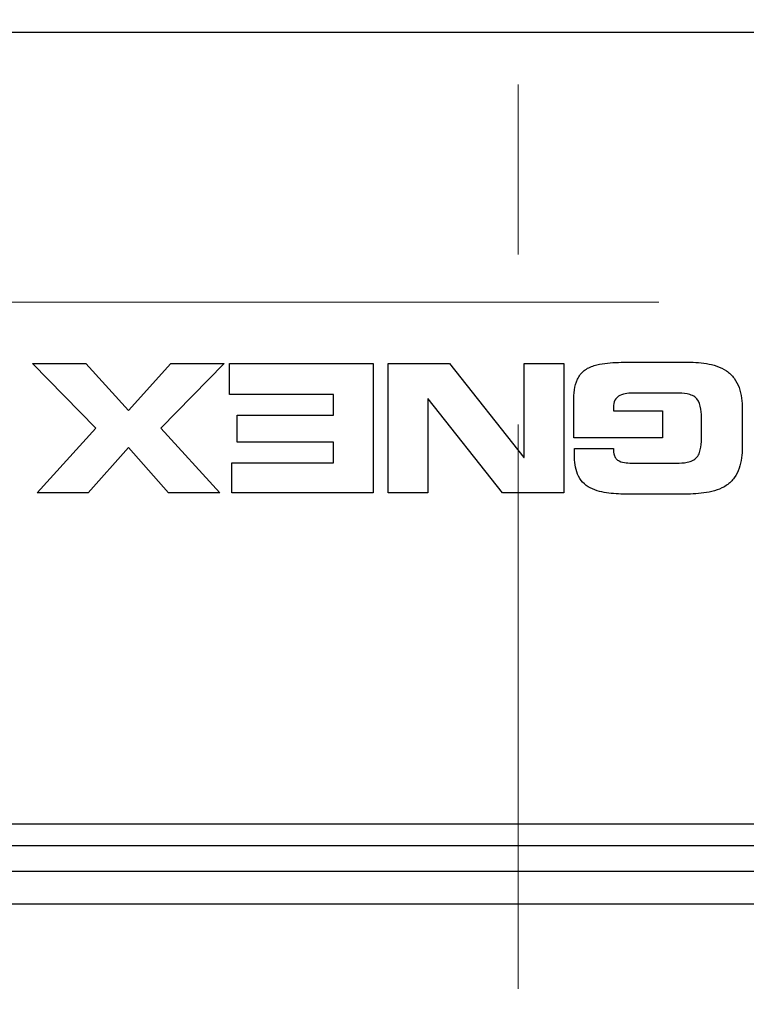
# Model space of a CAD drawing. Header units: millimetres. Extents: x 10 to 272, y 8 to 208.
# Tile 44 of 75: x 72 to 83, y 87 to 101. Entities that reach past the tile are written whole.
import ezdxf

# ---------------------------------------------------------------- set-up
doc = ezdxf.new("R2010")
doc.units = ezdxf.units.MM
doc.linetypes.add('CENTERX2', pattern=[20.32, 12.7, -2.54, 2.54, -2.54])
doc.styles.add('SLDTEXTSTYLE1', font='TXT', dxfattribs={"width": 0.605})
doc.dimstyles.new('SLDDIMSTYLE2', dxfattribs={"dimtxt": 2.054655, "dimasz": 3, "dimexe": 0, "dimexo": 0.0625, "dimgap": 0.513664, "dimtad": 0, "dimtih": 1, "dimtoh": 1, "dimdec": 1, "dimlfac": 2, "dimrnd": 1e-09, "dimzin": 12, "dimdsep": 46, "dimtxsty": 'SLDTEXTSTYLE1', "dimsah": 1, "dimcen": 0.09, "dimadec": 0, "dimazin": 3, "dimtfac": 1, "dimtdec": 1, "dimtofl": 0, "dimtmove": 0, "dimatfit": 3, "dimfxl": 1, "dimfrac": 2, "dimtolj": 1, "dimtzin": 12, "dimarcsym": 0})

# ---------------------------------------------------------------- blocks, each defined once
blk = doc.blocks.new('_D_3')
at = {"color": 7, "linetype": 'Continuous', "lineweight": 18}
for p, q in [((103.838, 87.565), (103.838, 80.098)), ((65.112, 86.982), (65.112, 80.098)), ((84.134, 83.175), (83.429, 83.175)), ((83.429, 83.175), (83.429, 80.02)), ((89.622, 83.175), (90.328, 83.175)), ((90.328, 83.175), (90.328, 80.02)), ((65.112, 81.598), (76.765, 81.598)), ((103.838, 81.598), (91.503, 81.598)), ((83.429, 80.02), (84.134, 80.02)), ((90.328, 80.02), (89.622, 80.02))]:
    blk.add_line(p, q, dxfattribs=at)
for points in [[(65.112, 81.598), (68.112, 81.09), (68.112, 82.106)], [(103.838, 81.598), (100.838, 82.106), (100.838, 81.09)]]:
    blk.add_solid(points, dxfattribs=at)
at = {"color": 7, "linetype": 'Continuous', "lineweight": 18, "char_height": 2.1167, "attachment_point": 1, "style": 'SLDTEXTSTYLE1'}
for s, insert in [('77.5', (77.236, 82.748)), ('3.05', (84.134, 82.748))]:
    blk.add_mtext(s, dxfattribs=dict(at, insert=insert))
blk = doc.blocks.new('_D_4')
at = {"color": 7, "linetype": 'Continuous', "lineweight": 18}
for p, q in [((109.026, 89.407), (109.026, 74.406)), ((63.981, 88.518), (63.981, 74.406)), ((85.054, 77.484), (84.348, 77.484)), ((84.348, 77.484), (84.348, 74.328)), ((90.541, 77.484), (91.247, 77.484)), ((91.247, 77.484), (91.247, 74.328)), ((63.981, 75.906), (77.685, 75.906)), ((109.026, 75.906), (92.423, 75.906)), ((84.348, 74.328), (85.054, 74.328)), ((91.247, 74.328), (90.541, 74.328))]:
    blk.add_line(p, q, dxfattribs=at)
for points in [[(63.981, 75.906), (66.981, 75.398), (66.981, 76.414)], [(109.026, 75.906), (106.026, 76.414), (106.026, 75.398)]]:
    blk.add_solid(points, dxfattribs=at)
at = {"color": 7, "linetype": 'Continuous', "lineweight": 18, "char_height": 2.1167, "attachment_point": 1, "style": 'SLDTEXTSTYLE1'}
for s, insert in [('90.1', (78.155, 77.057)), ('3.55', (85.054, 77.057))]:
    blk.add_mtext(s, dxfattribs=dict(at, insert=insert))

msp = doc.modelspace()

# ---------------------------------------------------------------- linework, layer by layer
at = {"color": 7, "linetype": 'CENTERX2', "lineweight": 18}
for p, q in [((79.1124, 135.9111), (79.1124, 86.8463)), ((81.2123, 97.0989), (63.7663, 97.0989))]:
    msp.add_line(p, q, dxfattribs=at)
at = {"color": 7, "linetype": 'Continuous', "lineweight": 25}
for p, q in [((70.2497, 101.1319), (89.4674, 101.1319)), ((71.8598, 96.1839), (72.6538, 96.1839)), ((72.8057, 95.2167), (71.8598, 96.1839)), ((72.6538, 96.1839), (73.2907, 95.4832)), ((73.2907, 95.4832), (73.9275, 96.1839)), ((74.7215, 96.1839), (73.7756, 95.2167)), ((73.9275, 96.1839), (74.7215, 96.1839)), ((74.8031, 96.1839), (76.9481, 96.1839)), ((74.8031, 95.7203), (74.8031, 96.1839)), ((76.9481, 96.1839), (76.9481, 94.2548)), ((77.17, 96.1839), (78.0866, 96.1839)), ((77.17, 94.2548), (77.17, 96.1839)), ((78.0866, 96.1839), (79.1978, 94.7824)), ((79.2031, 96.1839), (79.7946, 96.1839)), ((79.2031, 94.7824), (79.2031, 96.1839)), ((79.7946, 96.1839), (79.7946, 94.2548)), ((80.8972, 96.2053), (81.6087, 96.2053)), ((81.4754, 95.7416), (80.8439, 95.7416)), ((76.3566, 95.7203), (74.8031, 95.7203)), ((76.3566, 95.4112), (76.3566, 95.7203)), ((77.7616, 95.6564), (77.7616, 94.2548)), ((77.7669, 95.6564), (77.7616, 95.6564)), ((78.878, 94.2548), (77.7669, 95.6564)), ((79.9433, 95.0755), (79.9433, 95.6244)), ((80.5348, 95.5311), (80.5348, 95.4752)), ((80.5348, 95.4752), (81.2702, 95.4752)), ((81.2702, 95.4752), (81.2702, 95.0755)), ((82.4587, 95.5071), (82.4587, 94.9316)), ((74.9177, 95.4112), (76.3566, 95.4112)), ((74.9177, 95.0115), (74.9177, 95.4112)), ((81.8511, 95.0995), (81.8511, 95.3393)), ((71.9264, 94.2548), (72.8057, 95.2167)), ((73.7756, 95.2167), (74.655, 94.2548)), ((76.3566, 95.0115), (74.9177, 95.0115)), ((76.3566, 94.7024), (76.3566, 95.0115)), ((81.2702, 95.0755), (79.9433, 95.0755)), ((73.2907, 94.9289), (72.6911, 94.2548)), ((73.8902, 94.2548), (73.2907, 94.9289)), ((79.9539, 94.9129), (80.5348, 94.9129)), ((79.9539, 94.8517), (79.9539, 94.9129)), ((79.1978, 94.7824), (79.2031, 94.7824)), ((74.8377, 94.7024), (76.3566, 94.7024)), ((74.8377, 94.2548), (74.8377, 94.7024)), ((80.8333, 94.6971), (81.4754, 94.6971)), ((72.6911, 94.2548), (71.9264, 94.2548)), ((74.655, 94.2548), (73.8902, 94.2548)), ((76.9481, 94.2548), (74.8377, 94.2548)), ((77.7616, 94.2548), (77.17, 94.2548)), ((79.7946, 94.2548), (78.878, 94.2548)), ((81.6087, 94.2335), (80.7187, 94.2335)), ((70.2497, 89.3069), (89.4674, 89.3069)), ((89.4675, 88.9819), (70.2497, 88.9819)), ((89.4636, 88.5981), (70.2536, 88.5981))]:
    msp.add_line(p, q, dxfattribs=at)
for points, knots in [([(79.9433, 95.6244), (79.9433, 95.6797), (79.946, 95.7347), (79.9618, 95.8435), (79.9752, 95.8982), (80.0215, 95.9983), (80.0555, 96.0435), (80.1422, 96.1123), (80.1929, 96.1358), (80.2989, 96.169), (80.3527, 96.1788), (80.4608, 96.1928), (80.5151, 96.1968), (80.6784, 96.205), (80.7879, 96.2053), (80.8972, 96.2053)], [0, 0, 0, 0, 0.125, 0.125, 0.25, 0.25, 0.375, 0.375, 0.5, 0.5, 0.625, 0.625, 0.75, 0.75, 1, 1, 1, 1]), ([(81.6087, 96.2053), (81.715, 96.2053), (81.8207, 96.2006), (82.0289, 96.166), (82.1343, 96.1352), (82.2676, 96.0452), (82.3069, 96.008), (82.3703, 95.9227), (82.3949, 95.8738), (82.4303, 95.7734), (82.4417, 95.7205), (82.4559, 95.6143), (82.4587, 95.5608), (82.4587, 95.5071)], [0, 0, 0, 0, 0.25, 0.25, 0.5, 0.5, 0.625, 0.625, 0.75, 0.75, 0.875, 0.875, 1, 1, 1, 1]), ([(80.8439, 95.7416), (80.8081, 95.7416), (80.7725, 95.7404), (80.7018, 95.7313), (80.6662, 95.7234), (80.6017, 95.6918), (80.5737, 95.6668), (80.5406, 95.6035), (80.5348, 95.5671), (80.5348, 95.5311)], [0, 0, 0, 0, 0.25, 0.25, 0.5, 0.5, 0.75, 0.75, 1, 1, 1, 1]), ([(81.8511, 95.3393), (81.8511, 95.3943), (81.8495, 95.4493), (81.8332, 95.5584), (81.8186, 95.6134), (81.765, 95.6771), (81.7425, 95.6935), (81.6928, 95.7172), (81.6664, 95.7245), (81.5851, 95.74), (81.5303, 95.7416), (81.4754, 95.7416)], [0, 0, 0, 0, 0.25, 0.25, 0.5, 0.5, 0.625, 0.625, 0.75, 0.75, 1, 1, 1, 1]), ([(81.4754, 94.6971), (81.5305, 94.6971), (81.5858, 94.6989), (81.6667, 94.7143), (81.6933, 94.7217), (81.7431, 94.7456), (81.7657, 94.7624), (81.8008, 94.8044), (81.8136, 94.8295), (81.8316, 94.8812), (81.8374, 94.9082), (81.8495, 94.9897), (81.8511, 95.0445), (81.8511, 95.0995)], [0, 0, 0, 0, 0.25, 0.25, 0.375, 0.375, 0.5, 0.5, 0.625, 0.625, 0.75, 0.75, 1, 1, 1, 1]), ([(80.5348, 94.9129), (80.5348, 94.8768), (80.5382, 94.8404), (80.5579, 94.7899), (80.5672, 94.7739), (80.5912, 94.7472), (80.6061, 94.7363), (80.6543, 94.7118), (80.6905, 94.7052), (80.7616, 94.6978), (80.7974, 94.6971), (80.8333, 94.6971)], [0, 0, 0, 0, 0.25, 0.25, 0.375, 0.375, 0.5, 0.5, 0.75, 0.75, 1, 1, 1, 1]), ([(82.4587, 94.9316), (82.4587, 94.825), (82.4487, 94.7201), (82.3968, 94.5691), (82.3728, 94.5203), (82.3099, 94.4339), (82.2705, 94.3961), (82.1826, 94.3356), (82.1334, 94.3123), (82.033, 94.2772), (81.9807, 94.2649), (81.8223, 94.2382), (81.7157, 94.2335), (81.6087, 94.2335)], [0, 0, 0, 0, 0.25, 0.25, 0.375, 0.375, 0.5, 0.5, 0.625, 0.625, 0.75, 0.75, 1, 1, 1, 1]), ([(80.7187, 94.2335), (80.6225, 94.2335), (80.5267, 94.2379), (80.3843, 94.2601), (80.3369, 94.2702), (80.2452, 94.2989), (80.2002, 94.3177), (80.1185, 94.3681), (80.0814, 94.4004), (80.0234, 94.4765), (80.002, 94.5207), (79.9587, 94.6577), (79.9539, 94.7553), (79.9539, 94.8517)], [0, 0, 0, 0, 0.25, 0.25, 0.375, 0.375, 0.5, 0.5, 0.625, 0.625, 0.75, 0.75, 1, 1, 1, 1]), ([(89.6036, 88.1069), (89.0622, 88.1069), (87.9794, 88.1069), (86.3554, 88.1069), (84.7314, 88.1069), (83.1075, 88.1069), (81.4838, 88.1069), (79.8602, 88.1069), (78.2367, 88.1069), (76.6134, 88.1069), (74.9901, 88.1069), (73.367, 88.1069), (71.744, 88.1069), (70.6621, 88.1069), (70.1212, 88.1069)], [0, 0, 0, 0, 0.0833414, 0.1666784, 0.2500119, 0.3333427, 0.4166718, 0.5, 0.5833282, 0.6666573, 0.7499881, 0.8333216, 0.9166586, 1, 1, 1, 1])]:
    msp.add_open_spline(points, degree=3, knots=knots, dxfattribs=at)

# ---------------------------------------------------------------- dimensions: what is measured, and where the dimension line sits
at = {"color": 7, "linetype": 'Continuous', "lineweight": 18}
for base, p1, p2, picture, middle in [((109.0255, 75.906), (63.9813, 90.5184), (109.0255, 91.4069), '_D_4', (85.0538, 75.906)), ((103.8378, 81.5977), (65.1124, 88.9819), (103.8378, 89.5646), '_D_3', (84.1343, 81.5977))]:
    dim = msp.add_linear_dim(base=base, p1=p1, p2=p2, dimstyle='SLDDIMSTYLE2', dxfattribs=at)
    dim.commit()
    dim.dimension.update_dxf_attribs({"geometry": picture, "text_midpoint": middle, "dimtype": 160})

doc.saveas('drawing.dxf')
